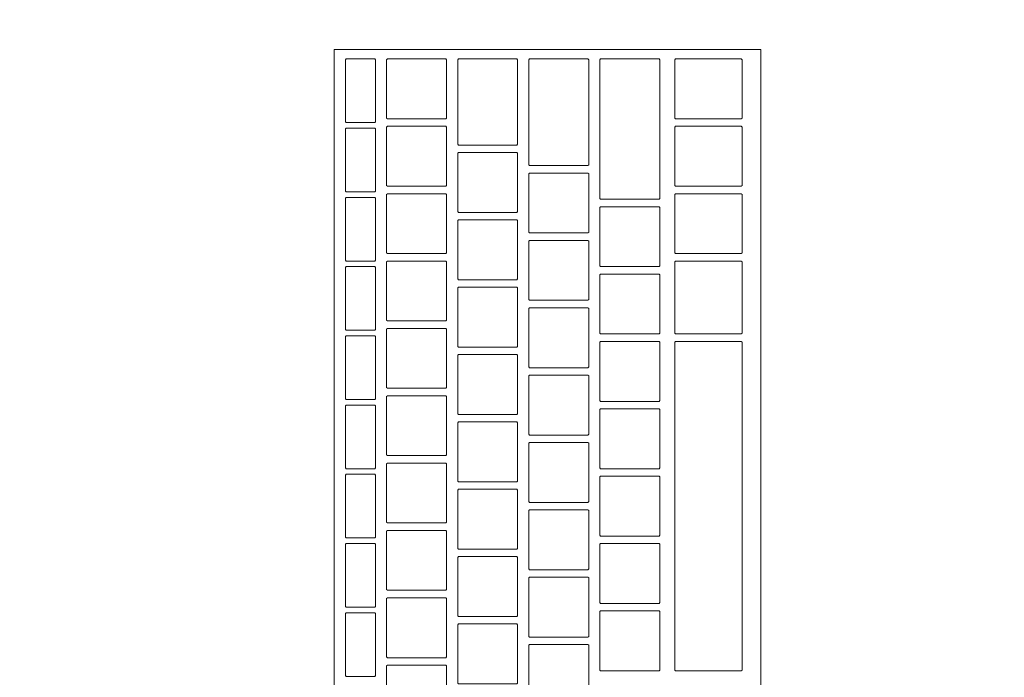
# Model space of a CAD drawing. Header units: metres. Extents: x -4 to 100, y -11 to 17.
# Tile 213 of 256: x 18.916 to 19.179, y 1.705 to 1.881. Entities that reach past the tile are written whole.
import ezdxf

# ---------------------------------------------------------------- set-up
doc = ezdxf.new("R2010")
doc.units = ezdxf.units.M
doc.header["$MEASUREMENT"] = 0
doc.linetypes.add('Wipeout_Contour', pattern=[1, 0, -1])
doc.layers.add('152 - Bemaßung_ Beschriftung.Ausbau', color=7, linetype='Continuous')
doc.layers.add('701 - Einrichtung.Möbel', color=7, linetype='Continuous')
doc.styles.add('ERSTELLTER_STIL_2', font='txt')
doc.dimstyles.new('ERSTELLTER_STIL__5', dxfattribs={"dimtxt": 0.1, "dimasz": 0.0532, "dimexe": 0.18, "dimexo": 0.0625, "dimgap": 0, "dimtad": 1, "dimtih": 1, "dimtoh": 1, "dimzin": 0, "dimdsep": 46, "dimtxsty": 'ERSTELLTER_STIL_2', "dimblk": 'ARROWHEAD_2', "dimblk1": 'ARROWHEAD_2', "dimblk2": 'ARROWHEAD_2', "dimcen": 0.09, "dimse1": 1, "dimse2": 1, "dimclrd": 7, "dimclre": 7, "dimclrt": 7, "dimazin": 0, "dimtfac": 1, "dimtdec": 4, "dimtmove": 0, "dimatfit": 3, "dimfxl": 1, "dimtolj": 1, "dimtzin": 0, "dimarcsym": 0})

# ---------------------------------------------------------------- blocks, each defined once
blk = doc.blocks.new('*D488')
at = {"layer": '152 - Bemaßung_ Beschriftung.Ausbau', "color": 7, "linetype": 'Continuous', "lineweight": 5}
for p, q in [((18.60999, -4.6125), (18.60999, -4.5075)), ((18.4702, -4.525), (18.42978, -4.595)), ((18.6302, -4.525), (18.58978, -4.595)), ((18.44999, -4.56), (18.60999, -4.56)), ((18.60999, -4.56), (22.03997, -4.56))]:
    blk.add_line(p, q, dxfattribs=at)
blk = doc.blocks.new('ARROWHEAD_2')
at = {"color": 0, "linetype": 'Continuous', "lineweight": 0}
for p, q in [((-0.3781, -0.655), (0.3781, 0.655)), ((0, 0), (-1, 0))]:
    blk.add_line(p, q, dxfattribs=at)
blk = doc.blocks.new('*D489')
at = {"layer": '152 - Bemaßung_ Beschriftung.Ausbau', "color": 7, "linetype": 'Continuous', "lineweight": 5}
for p, q in [((22.03997, -4.6125), (22.03997, -4.5075)), ((18.6302, -4.525), (18.58978, -4.595)), ((22.06018, -4.525), (22.01977, -4.595)), ((18.60999, -4.56), (22.03997, -4.56)), ((22.03997, -4.56), (22.19997, -4.56))]:
    blk.add_line(p, q, dxfattribs=at)
at = {"layer": '152 - Bemaßung_ Beschriftung.Ausbau', "color": 7, "lineweight": 5, "char_height": 0.1, "attachment_point": 7, "style": 'ERSTELLTER_STIL_2'}
for s, insert in [('\\A1;{\\pql;\\fArial|b0|i0|c0|p38;3,43}', (20.11607, -4.54)), ('\\A1;{\\pql;\\fArial|b0|i0|c0|p38;16}', (21.86797, -4.54))]:
    blk.add_mtext(s, dxfattribs=dict(at, insert=insert))

msp = doc.modelspace()

# ---------------------------------------------------------------- wipeouts: each hides what was drawn before it
at = {"color": 254, "linetype": 'Wipeout_Contour', "lineweight": 0, "ltscale": 118.742918}
msp.add_wipeout([(18.60999, 3.00998), (18.60999, 1.00998), (19.40999, 1.00998), (19.40999, 2.20998), (20.80999, 2.20998), (20.80999, 3.00998)], dxfattribs=at).dxf.layer = '701 - Einrichtung.Möbel'

# ---------------------------------------------------------------- next in the draw order: wipeouts: each hides what was drawn before it
at = {"color": 254, "linetype": 'Wipeout_Contour', "lineweight": 0, "ltscale": 76.571601}
msp.add_wipeout([(19.1139, 1.87312), (18.9999, 1.87312), (18.9999, 1.61112), (19.1139, 1.61112)], dxfattribs=at).dxf.layer = '701 - Einrichtung.Möbel'

# ---------------------------------------------------------------- next in the draw order: linework, layer by layer
at = {"layer": '701 - Einrichtung.Möbel', "color": 7, "linetype": 'Continuous', "lineweight": 5, "flags": 128}
msp.add_lwpolyline([(19.1139, 1.87312), (19.1139, 1.61112), (18.9999, 1.61112), (18.9999, 1.87312)], close=True, dxfattribs=at)

# ---------------------------------------------------------------- next in the draw order: wipeouts: each hides what was drawn before it
at = {"color": 254, "linetype": 'Wipeout_Contour', "lineweight": 0, "ltscale": 171.439652}
msp.add_wipeout([(19.0109, 1.86212), (19.0109, 1.87042), (19.0107, 1.87062), (19.0031, 1.87062), (19.0029, 1.87042), (19.0029, 1.85382), (19.0031, 1.85362), (19.0107, 1.85362), (19.0109, 1.85382)], dxfattribs=at).dxf.layer = '701 - Einrichtung.Möbel'
at = {"color": 254, "linetype": 'Wipeout_Contour', "lineweight": 0, "ltscale": 171.578216}
msp.add_wipeout([(19.0299, 1.86262), (19.0299, 1.87042), (19.0297, 1.87062), (19.0141, 1.87062), (19.0139, 1.87042), (19.0139, 1.85482), (19.0141, 1.85462), (19.0297, 1.85462), (19.0299, 1.85482)], dxfattribs=at).dxf.layer = '701 - Einrichtung.Möbel'
at = {"color": 254, "linetype": 'Wipeout_Contour', "lineweight": 0, "ltscale": 171.746095}
msp.add_wipeout([(19.0489, 1.85912), (19.0489, 1.87042), (19.0487, 1.87062), (19.0331, 1.87062), (19.0329, 1.87042), (19.0329, 1.84782), (19.0331, 1.84762), (19.0487, 1.84762), (19.0489, 1.84782)], dxfattribs=at).dxf.layer = '701 - Einrichtung.Möbel'
at = {"color": 254, "linetype": 'Wipeout_Contour', "lineweight": 0, "ltscale": 171.914338}
msp.add_wipeout([(19.0679, 1.85637), (19.0679, 1.87042), (19.0677, 1.87062), (19.0521, 1.87062), (19.0519, 1.87042), (19.0519, 1.84232), (19.0521, 1.84212), (19.0677, 1.84212), (19.0679, 1.84232)], dxfattribs=at).dxf.layer = '701 - Einrichtung.Möbel'
at = {"color": 254, "linetype": 'Wipeout_Contour', "lineweight": 0, "ltscale": 172.081291}
msp.add_wipeout([(19.0869, 1.85187), (19.0869, 1.87042), (19.0867, 1.87062), (19.0711, 1.87062), (19.0709, 1.87042), (19.0709, 1.83332), (19.0711, 1.83312), (19.0867, 1.83312), (19.0869, 1.83332)], dxfattribs=at).dxf.layer = '701 - Einrichtung.Möbel'
at = {"color": 254, "linetype": 'Wipeout_Contour', "lineweight": 0, "ltscale": 172.277644}
msp.add_wipeout([(19.1089, 1.86262), (19.1089, 1.87042), (19.1087, 1.87062), (19.0911, 1.87062), (19.0909, 1.87042), (19.0909, 1.85482), (19.0911, 1.85462), (19.1087, 1.85462), (19.1089, 1.85482)], dxfattribs=at).dxf.layer = '701 - Einrichtung.Möbel'
at = {"color": 254, "linetype": 'Wipeout_Contour', "lineweight": 0, "ltscale": 171.423456}
msp.add_wipeout([(19.0109, 1.84362), (19.0109, 1.85192), (19.0107, 1.85212), (19.0031, 1.85212), (19.0029, 1.85192), (19.0029, 1.83532), (19.0031, 1.83512), (19.0107, 1.83512), (19.0109, 1.83532)], dxfattribs=at).dxf.layer = '701 - Einrichtung.Möbel'
at = {"color": 254, "linetype": 'Wipeout_Contour', "lineweight": 0, "ltscale": 171.562465}
msp.add_wipeout([(19.0299, 1.84462), (19.0299, 1.85242), (19.0297, 1.85262), (19.0141, 1.85262), (19.0139, 1.85242), (19.0139, 1.83682), (19.0141, 1.83662), (19.0297, 1.83662), (19.0299, 1.83682)], dxfattribs=at).dxf.layer = '701 - Einrichtung.Möbel'
at = {"color": 254, "linetype": 'Wipeout_Contour', "lineweight": 0, "ltscale": 172.261957}
msp.add_wipeout([(19.1089, 1.84462), (19.1089, 1.85242), (19.1087, 1.85262), (19.0911, 1.85262), (19.0909, 1.85242), (19.0909, 1.83682), (19.0911, 1.83662), (19.1087, 1.83662), (19.1089, 1.83682)], dxfattribs=at).dxf.layer = '701 - Einrichtung.Möbel'
at = {"color": 254, "linetype": 'Wipeout_Contour', "lineweight": 0, "ltscale": 171.726533}
msp.add_wipeout([(19.0489, 1.83762), (19.0489, 1.84542), (19.0487, 1.84562), (19.0331, 1.84562), (19.0329, 1.84542), (19.0329, 1.82982), (19.0331, 1.82962), (19.0487, 1.82962), (19.0489, 1.82982)], dxfattribs=at).dxf.layer = '701 - Einrichtung.Möbel'
at = {"color": 254, "linetype": 'Wipeout_Contour', "lineweight": 0, "ltscale": 171.891931}
msp.add_wipeout([(19.0679, 1.83212), (19.0679, 1.83992), (19.0677, 1.84012), (19.0521, 1.84012), (19.0519, 1.83992), (19.0519, 1.82432), (19.0521, 1.82412), (19.0677, 1.82412), (19.0679, 1.82432)], dxfattribs=at).dxf.layer = '701 - Einrichtung.Möbel'
at = {"color": 254, "linetype": 'Wipeout_Contour', "lineweight": 0, "ltscale": 171.546865}
msp.add_wipeout([(19.0299, 1.82662), (19.0299, 1.83442), (19.0297, 1.83462), (19.0141, 1.83462), (19.0139, 1.83442), (19.0139, 1.81882), (19.0141, 1.81862), (19.0297, 1.81862), (19.0299, 1.81882)], dxfattribs=at).dxf.layer = '701 - Einrichtung.Möbel'
at = {"color": 254, "linetype": 'Wipeout_Contour', "lineweight": 0, "ltscale": 172.246421}
msp.add_wipeout([(19.1089, 1.82662), (19.1089, 1.83442), (19.1087, 1.83462), (19.0911, 1.83462), (19.0909, 1.83442), (19.0909, 1.81882), (19.0911, 1.81862), (19.1087, 1.81862), (19.1089, 1.81882)], dxfattribs=at).dxf.layer = '701 - Einrichtung.Möbel'
at = {"color": 254, "linetype": 'Wipeout_Contour', "lineweight": 0, "ltscale": 171.407421}
msp.add_wipeout([(19.0109, 1.82512), (19.0109, 1.83342), (19.0107, 1.83362), (19.0031, 1.83362), (19.0029, 1.83342), (19.0029, 1.81682), (19.0031, 1.81662), (19.0107, 1.81662), (19.0109, 1.81682)], dxfattribs=at).dxf.layer = '701 - Einrichtung.Möbel'
at = {"color": 254, "linetype": 'Wipeout_Contour', "lineweight": 0, "ltscale": 172.054349}
msp.add_wipeout([(19.0869, 1.82312), (19.0869, 1.83092), (19.0867, 1.83112), (19.0711, 1.83112), (19.0709, 1.83092), (19.0709, 1.81532), (19.0711, 1.81512), (19.0867, 1.81512), (19.0869, 1.81532)], dxfattribs=at).dxf.layer = '701 - Einrichtung.Möbel'
at = {"color": 254, "linetype": 'Wipeout_Contour', "lineweight": 0, "ltscale": 171.711007}
msp.add_wipeout([(19.0489, 1.81962), (19.0489, 1.82742), (19.0487, 1.82762), (19.0331, 1.82762), (19.0329, 1.82742), (19.0329, 1.81182), (19.0331, 1.81162), (19.0487, 1.81162), (19.0489, 1.81182)], dxfattribs=at).dxf.layer = '701 - Einrichtung.Möbel'
at = {"color": 254, "linetype": 'Wipeout_Contour', "lineweight": 0, "ltscale": 171.876468}
msp.add_wipeout([(19.0679, 1.81412), (19.0679, 1.82192), (19.0677, 1.82212), (19.0521, 1.82212), (19.0519, 1.82192), (19.0519, 1.80632), (19.0521, 1.80612), (19.0677, 1.80612), (19.0679, 1.80632)], dxfattribs=at).dxf.layer = '701 - Einrichtung.Möbel'
at = {"color": 254, "linetype": 'Wipeout_Contour', "lineweight": 0, "ltscale": 171.531417}
msp.add_wipeout([(19.0299, 1.80862), (19.0299, 1.81642), (19.0297, 1.81662), (19.0141, 1.81662), (19.0139, 1.81642), (19.0139, 1.80082), (19.0141, 1.80062), (19.0297, 1.80062), (19.0299, 1.80082)], dxfattribs=at).dxf.layer = '701 - Einrichtung.Möbel'
at = {"color": 254, "linetype": 'Wipeout_Contour', "lineweight": 0, "ltscale": 172.229991}
msp.add_wipeout([(19.1089, 1.80687), (19.1089, 1.81642), (19.1087, 1.81662), (19.0911, 1.81662), (19.0909, 1.81642), (19.0909, 1.79732), (19.0911, 1.79712), (19.1087, 1.79712), (19.1089, 1.79732)], dxfattribs=at).dxf.layer = '701 - Einrichtung.Möbel'
at = {"color": 254, "linetype": 'Wipeout_Contour', "lineweight": 0, "ltscale": 171.391546}
msp.add_wipeout([(19.0109, 1.80662), (19.0109, 1.81492), (19.0107, 1.81512), (19.0031, 1.81512), (19.0029, 1.81492), (19.0029, 1.79832), (19.0031, 1.79812), (19.0107, 1.79812), (19.0109, 1.79832)], dxfattribs=at).dxf.layer = '701 - Einrichtung.Möbel'
at = {"color": 254, "linetype": 'Wipeout_Contour', "lineweight": 0, "ltscale": 172.038976}
msp.add_wipeout([(19.0869, 1.80512), (19.0869, 1.81292), (19.0867, 1.81312), (19.0711, 1.81312), (19.0709, 1.81292), (19.0709, 1.79732), (19.0711, 1.79712), (19.0867, 1.79712), (19.0869, 1.79732)], dxfattribs=at).dxf.layer = '701 - Einrichtung.Möbel'
at = {"color": 254, "linetype": 'Wipeout_Contour', "lineweight": 0, "ltscale": 171.695633}
msp.add_wipeout([(19.0489, 1.80162), (19.0489, 1.80942), (19.0487, 1.80962), (19.0331, 1.80962), (19.0329, 1.80942), (19.0329, 1.79382), (19.0331, 1.79362), (19.0487, 1.79362), (19.0489, 1.79382)], dxfattribs=at).dxf.layer = '701 - Einrichtung.Möbel'
at = {"color": 254, "linetype": 'Wipeout_Contour', "lineweight": 0, "ltscale": 171.861155}
msp.add_wipeout([(19.0679, 1.79612), (19.0679, 1.80392), (19.0677, 1.80412), (19.0521, 1.80412), (19.0519, 1.80392), (19.0519, 1.78832), (19.0521, 1.78812), (19.0677, 1.78812), (19.0679, 1.78832)], dxfattribs=at).dxf.layer = '701 - Einrichtung.Möbel'
at = {"color": 254, "linetype": 'Wipeout_Contour', "lineweight": 0, "ltscale": 171.51612}
msp.add_wipeout([(19.0299, 1.79062), (19.0299, 1.79842), (19.0297, 1.79862), (19.0141, 1.79862), (19.0139, 1.79842), (19.0139, 1.78282), (19.0141, 1.78262), (19.0297, 1.78262), (19.0299, 1.78282)], dxfattribs=at).dxf.layer = '701 - Einrichtung.Möbel'
at = {"color": 254, "linetype": 'Wipeout_Contour', "lineweight": 0, "ltscale": 171.375831}
msp.add_wipeout([(19.0109, 1.78812), (19.0109, 1.79642), (19.0107, 1.79662), (19.0031, 1.79662), (19.0029, 1.79642), (19.0029, 1.77982), (19.0031, 1.77962), (19.0107, 1.77962), (19.0109, 1.77982)], dxfattribs=at).dxf.layer = '701 - Einrichtung.Möbel'
at = {"color": 254, "linetype": 'Wipeout_Contour', "lineweight": 0, "ltscale": 172.023754}
msp.add_wipeout([(19.0869, 1.78712), (19.0869, 1.79492), (19.0867, 1.79512), (19.0711, 1.79512), (19.0709, 1.79492), (19.0709, 1.77932), (19.0711, 1.77912), (19.0867, 1.77912), (19.0869, 1.77932)], dxfattribs=at).dxf.layer = '701 - Einrichtung.Möbel'
at = {"color": 254, "linetype": 'Wipeout_Contour', "lineweight": 0, "ltscale": 172.188662}
msp.add_wipeout([(19.1089, 1.75112), (19.1089, 1.79492), (19.1087, 1.79512), (19.0911, 1.79512), (19.0909, 1.79492), (19.0909, 1.70732), (19.0911, 1.70712), (19.1087, 1.70712), (19.1089, 1.70732)], dxfattribs=at).dxf.layer = '701 - Einrichtung.Möbel'
at = {"color": 254, "linetype": 'Wipeout_Contour', "lineweight": 0, "ltscale": 171.680411}
msp.add_wipeout([(19.0489, 1.78362), (19.0489, 1.79142), (19.0487, 1.79162), (19.0331, 1.79162), (19.0329, 1.79142), (19.0329, 1.77582), (19.0331, 1.77562), (19.0487, 1.77562), (19.0489, 1.77582)], dxfattribs=at).dxf.layer = '701 - Einrichtung.Möbel'
at = {"color": 254, "linetype": 'Wipeout_Contour', "lineweight": 0, "ltscale": 171.845994}
msp.add_wipeout([(19.0679, 1.77812), (19.0679, 1.78592), (19.0677, 1.78612), (19.0521, 1.78612), (19.0519, 1.78592), (19.0519, 1.77032), (19.0521, 1.77012), (19.0677, 1.77012), (19.0679, 1.77032)], dxfattribs=at).dxf.layer = '701 - Einrichtung.Möbel'
at = {"color": 254, "linetype": 'Wipeout_Contour', "lineweight": 0, "ltscale": 171.500976}
msp.add_wipeout([(19.0299, 1.77262), (19.0299, 1.78042), (19.0297, 1.78062), (19.0141, 1.78062), (19.0139, 1.78042), (19.0139, 1.76482), (19.0141, 1.76462), (19.0297, 1.76462), (19.0299, 1.76482)], dxfattribs=at).dxf.layer = '701 - Einrichtung.Möbel'
at = {"color": 254, "linetype": 'Wipeout_Contour', "lineweight": 0, "ltscale": 171.360277}
msp.add_wipeout([(19.0109, 1.76962), (19.0109, 1.77792), (19.0107, 1.77812), (19.0031, 1.77812), (19.0029, 1.77792), (19.0029, 1.76132), (19.0031, 1.76112), (19.0107, 1.76112), (19.0109, 1.76132)], dxfattribs=at).dxf.layer = '701 - Einrichtung.Möbel'
at = {"color": 254, "linetype": 'Wipeout_Contour', "lineweight": 0, "ltscale": 172.008684}
msp.add_wipeout([(19.0869, 1.76912), (19.0869, 1.77692), (19.0867, 1.77712), (19.0711, 1.77712), (19.0709, 1.77692), (19.0709, 1.76132), (19.0711, 1.76112), (19.0867, 1.76112), (19.0869, 1.76132)], dxfattribs=at).dxf.layer = '701 - Einrichtung.Möbel'
at = {"color": 254, "linetype": 'Wipeout_Contour', "lineweight": 0, "ltscale": 171.66534}
msp.add_wipeout([(19.0489, 1.76562), (19.0489, 1.77342), (19.0487, 1.77362), (19.0331, 1.77362), (19.0329, 1.77342), (19.0329, 1.75782), (19.0331, 1.75762), (19.0487, 1.75762), (19.0489, 1.75782)], dxfattribs=at).dxf.layer = '701 - Einrichtung.Möbel'
at = {"color": 254, "linetype": 'Wipeout_Contour', "lineweight": 0, "ltscale": 171.830985}
msp.add_wipeout([(19.0679, 1.76012), (19.0679, 1.76792), (19.0677, 1.76812), (19.0521, 1.76812), (19.0519, 1.76792), (19.0519, 1.75232), (19.0521, 1.75212), (19.0677, 1.75212), (19.0679, 1.75232)], dxfattribs=at).dxf.layer = '701 - Einrichtung.Möbel'
at = {"color": 254, "linetype": 'Wipeout_Contour', "lineweight": 0, "ltscale": 171.485983}
msp.add_wipeout([(19.0299, 1.75462), (19.0299, 1.76242), (19.0297, 1.76262), (19.0141, 1.76262), (19.0139, 1.76242), (19.0139, 1.74682), (19.0141, 1.74662), (19.0297, 1.74662), (19.0299, 1.74682)], dxfattribs=at).dxf.layer = '701 - Einrichtung.Möbel'
at = {"color": 254, "linetype": 'Wipeout_Contour', "lineweight": 0, "ltscale": 171.344883}
msp.add_wipeout([(19.0109, 1.75112), (19.0109, 1.75942), (19.0107, 1.75962), (19.0031, 1.75962), (19.0029, 1.75942), (19.0029, 1.74282), (19.0031, 1.74262), (19.0107, 1.74262), (19.0109, 1.74282)], dxfattribs=at).dxf.layer = '701 - Einrichtung.Möbel'
at = {"color": 254, "linetype": 'Wipeout_Contour', "lineweight": 0, "ltscale": 171.993765}
msp.add_wipeout([(19.0869, 1.75112), (19.0869, 1.75892), (19.0867, 1.75912), (19.0711, 1.75912), (19.0709, 1.75892), (19.0709, 1.74332), (19.0711, 1.74312), (19.0867, 1.74312), (19.0869, 1.74332)], dxfattribs=at).dxf.layer = '701 - Einrichtung.Möbel'
at = {"color": 254, "linetype": 'Wipeout_Contour', "lineweight": 0, "ltscale": 171.650421}
msp.add_wipeout([(19.0489, 1.74762), (19.0489, 1.75542), (19.0487, 1.75562), (19.0331, 1.75562), (19.0329, 1.75542), (19.0329, 1.73982), (19.0331, 1.73962), (19.0487, 1.73962), (19.0489, 1.73982)], dxfattribs=at).dxf.layer = '701 - Einrichtung.Möbel'
at = {"color": 254, "linetype": 'Wipeout_Contour', "lineweight": 0, "ltscale": 171.816127}
msp.add_wipeout([(19.0679, 1.74212), (19.0679, 1.74992), (19.0677, 1.75012), (19.0521, 1.75012), (19.0519, 1.74992), (19.0519, 1.73432), (19.0521, 1.73412), (19.0677, 1.73412), (19.0679, 1.73432)], dxfattribs=at).dxf.layer = '701 - Einrichtung.Möbel'
at = {"color": 254, "linetype": 'Wipeout_Contour', "lineweight": 0, "ltscale": 171.471141}
msp.add_wipeout([(19.0299, 1.73662), (19.0299, 1.74442), (19.0297, 1.74462), (19.0141, 1.74462), (19.0139, 1.74442), (19.0139, 1.72882), (19.0141, 1.72862), (19.0297, 1.72862), (19.0299, 1.72882)], dxfattribs=at).dxf.layer = '701 - Einrichtung.Möbel'
at = {"color": 254, "linetype": 'Wipeout_Contour', "lineweight": 0, "ltscale": 171.329649}
msp.add_wipeout([(19.0109, 1.73262), (19.0109, 1.74092), (19.0107, 1.74112), (19.0031, 1.74112), (19.0029, 1.74092), (19.0029, 1.72432), (19.0031, 1.72412), (19.0107, 1.72412), (19.0109, 1.72432)], dxfattribs=at).dxf.layer = '701 - Einrichtung.Möbel'
at = {"color": 254, "linetype": 'Wipeout_Contour', "lineweight": 0, "ltscale": 171.978997}
msp.add_wipeout([(19.0869, 1.73312), (19.0869, 1.74092), (19.0867, 1.74112), (19.0711, 1.74112), (19.0709, 1.74092), (19.0709, 1.72532), (19.0711, 1.72512), (19.0867, 1.72512), (19.0869, 1.72532)], dxfattribs=at).dxf.layer = '701 - Einrichtung.Möbel'
at = {"color": 254, "linetype": 'Wipeout_Contour', "lineweight": 0, "ltscale": 171.635653}
msp.add_wipeout([(19.0489, 1.72962), (19.0489, 1.73742), (19.0487, 1.73762), (19.0331, 1.73762), (19.0329, 1.73742), (19.0329, 1.72182), (19.0331, 1.72162), (19.0487, 1.72162), (19.0489, 1.72182)], dxfattribs=at).dxf.layer = '701 - Einrichtung.Möbel'
at = {"color": 254, "linetype": 'Wipeout_Contour', "lineweight": 0, "ltscale": 171.80142}
msp.add_wipeout([(19.0679, 1.72412), (19.0679, 1.73192), (19.0677, 1.73212), (19.0521, 1.73212), (19.0519, 1.73192), (19.0519, 1.71632), (19.0521, 1.71612), (19.0677, 1.71612), (19.0679, 1.71632)], dxfattribs=at).dxf.layer = '701 - Einrichtung.Möbel'
at = {"color": 254, "linetype": 'Wipeout_Contour', "lineweight": 0, "ltscale": 171.456452}
msp.add_wipeout([(19.0299, 1.71862), (19.0299, 1.72642), (19.0297, 1.72662), (19.0141, 1.72662), (19.0139, 1.72642), (19.0139, 1.71082), (19.0141, 1.71062), (19.0297, 1.71062), (19.0299, 1.71082)], dxfattribs=at).dxf.layer = '701 - Einrichtung.Möbel'
at = {"color": 254, "linetype": 'Wipeout_Contour', "lineweight": 0, "ltscale": 171.314576}
msp.add_wipeout([(19.0109, 1.71412), (19.0109, 1.72242), (19.0107, 1.72262), (19.0031, 1.72262), (19.0029, 1.72242), (19.0029, 1.70582), (19.0031, 1.70562), (19.0107, 1.70562), (19.0109, 1.70582)], dxfattribs=at).dxf.layer = '701 - Einrichtung.Möbel'
at = {"color": 254, "linetype": 'Wipeout_Contour', "lineweight": 0, "ltscale": 171.964381}
msp.add_wipeout([(19.0869, 1.71512), (19.0869, 1.72292), (19.0867, 1.72312), (19.0711, 1.72312), (19.0709, 1.72292), (19.0709, 1.70732), (19.0711, 1.70712), (19.0867, 1.70712), (19.0869, 1.70732)], dxfattribs=at).dxf.layer = '701 - Einrichtung.Möbel'
at = {"color": 254, "linetype": 'Wipeout_Contour', "lineweight": 0, "ltscale": 171.621037}
msp.add_wipeout([(19.0489, 1.71162), (19.0489, 1.71942), (19.0487, 1.71962), (19.0331, 1.71962), (19.0329, 1.71942), (19.0329, 1.70382), (19.0331, 1.70362), (19.0487, 1.70362), (19.0489, 1.70382)], dxfattribs=at).dxf.layer = '701 - Einrichtung.Möbel'
at = {"color": 254, "linetype": 'Wipeout_Contour', "lineweight": 0, "ltscale": 171.786865}
msp.add_wipeout([(19.0679, 1.70612), (19.0679, 1.71392), (19.0677, 1.71412), (19.0521, 1.71412), (19.0519, 1.71392), (19.0519, 1.69832), (19.0521, 1.69812), (19.0677, 1.69812), (19.0679, 1.69832)], dxfattribs=at).dxf.layer = '701 - Einrichtung.Möbel'
at = {"color": 254, "linetype": 'Wipeout_Contour', "lineweight": 0, "ltscale": 171.441914}
msp.add_wipeout([(19.0299, 1.70062), (19.0299, 1.70842), (19.0297, 1.70862), (19.0141, 1.70862), (19.0139, 1.70842), (19.0139, 1.69282), (19.0141, 1.69262), (19.0297, 1.69262), (19.0299, 1.69282)], dxfattribs=at).dxf.layer = '701 - Einrichtung.Möbel'

# ---------------------------------------------------------------- next in the draw order: linework, layer by layer
at = {"layer": '701 - Einrichtung.Möbel', "color": 7, "linetype": 'Continuous', "lineweight": 5, "flags": 128}
for points in [[(19.0109, 1.86212), (19.0109, 1.85382), (19.0107, 1.85362), (19.0031, 1.85362), (19.0029, 1.85382), (19.0029, 1.87042), (19.0031, 1.87062), (19.0107, 1.87062), (19.0109, 1.87042)], [(19.0299, 1.86262), (19.0299, 1.85482), (19.0297, 1.85462), (19.0141, 1.85462), (19.0139, 1.85482), (19.0139, 1.87042), (19.0141, 1.87062), (19.0297, 1.87062), (19.0299, 1.87042)], [(19.0489, 1.85912), (19.0489, 1.84782), (19.0487, 1.84762), (19.0331, 1.84762), (19.0329, 1.84782), (19.0329, 1.87042), (19.0331, 1.87062), (19.0487, 1.87062), (19.0489, 1.87042)], [(19.0679, 1.85637), (19.0679, 1.84232), (19.0677, 1.84212), (19.0521, 1.84212), (19.0519, 1.84232), (19.0519, 1.87042), (19.0521, 1.87062), (19.0677, 1.87062), (19.0679, 1.87042)], [(19.0869, 1.85187), (19.0869, 1.83332), (19.0867, 1.83312), (19.0711, 1.83312), (19.0709, 1.83332), (19.0709, 1.87042), (19.0711, 1.87062), (19.0867, 1.87062), (19.0869, 1.87042)], [(19.1089, 1.86262), (19.1089, 1.85482), (19.1087, 1.85462), (19.0911, 1.85462), (19.0909, 1.85482), (19.0909, 1.87042), (19.0911, 1.87062), (19.1087, 1.87062), (19.1089, 1.87042)], [(19.0109, 1.84362), (19.0109, 1.83532), (19.0107, 1.83512), (19.0031, 1.83512), (19.0029, 1.83532), (19.0029, 1.85192), (19.0031, 1.85212), (19.0107, 1.85212), (19.0109, 1.85192)], [(19.0299, 1.84462), (19.0299, 1.83682), (19.0297, 1.83662), (19.0141, 1.83662), (19.0139, 1.83682), (19.0139, 1.85242), (19.0141, 1.85262), (19.0297, 1.85262), (19.0299, 1.85242)], [(19.1089, 1.84462), (19.1089, 1.83682), (19.1087, 1.83662), (19.0911, 1.83662), (19.0909, 1.83682), (19.0909, 1.85242), (19.0911, 1.85262), (19.1087, 1.85262), (19.1089, 1.85242)], [(19.0489, 1.83762), (19.0489, 1.82982), (19.0487, 1.82962), (19.0331, 1.82962), (19.0329, 1.82982), (19.0329, 1.84542), (19.0331, 1.84562), (19.0487, 1.84562), (19.0489, 1.84542)], [(19.0679, 1.83212), (19.0679, 1.82432), (19.0677, 1.82412), (19.0521, 1.82412), (19.0519, 1.82432), (19.0519, 1.83992), (19.0521, 1.84012), (19.0677, 1.84012), (19.0679, 1.83992)], [(19.0299, 1.82662), (19.0299, 1.81882), (19.0297, 1.81862), (19.0141, 1.81862), (19.0139, 1.81882), (19.0139, 1.83442), (19.0141, 1.83462), (19.0297, 1.83462), (19.0299, 1.83442)], [(19.1089, 1.82662), (19.1089, 1.81882), (19.1087, 1.81862), (19.0911, 1.81862), (19.0909, 1.81882), (19.0909, 1.83442), (19.0911, 1.83462), (19.1087, 1.83462), (19.1089, 1.83442)], [(19.0109, 1.82512), (19.0109, 1.81682), (19.0107, 1.81662), (19.0031, 1.81662), (19.0029, 1.81682), (19.0029, 1.83342), (19.0031, 1.83362), (19.0107, 1.83362), (19.0109, 1.83342)], [(19.0869, 1.82312), (19.0869, 1.81532), (19.0867, 1.81512), (19.0711, 1.81512), (19.0709, 1.81532), (19.0709, 1.83092), (19.0711, 1.83112), (19.0867, 1.83112), (19.0869, 1.83092)], [(19.0489, 1.81962), (19.0489, 1.81182), (19.0487, 1.81162), (19.0331, 1.81162), (19.0329, 1.81182), (19.0329, 1.82742), (19.0331, 1.82762), (19.0487, 1.82762), (19.0489, 1.82742)], [(19.0679, 1.81412), (19.0679, 1.80632), (19.0677, 1.80612), (19.0521, 1.80612), (19.0519, 1.80632), (19.0519, 1.82192), (19.0521, 1.82212), (19.0677, 1.82212), (19.0679, 1.82192)], [(19.0299, 1.80862), (19.0299, 1.80082), (19.0297, 1.80062), (19.0141, 1.80062), (19.0139, 1.80082), (19.0139, 1.81642), (19.0141, 1.81662), (19.0297, 1.81662), (19.0299, 1.81642)], [(19.1089, 1.80687), (19.1089, 1.79732), (19.1087, 1.79712), (19.0911, 1.79712), (19.0909, 1.79732), (19.0909, 1.81642), (19.0911, 1.81662), (19.1087, 1.81662), (19.1089, 1.81642)], [(19.0109, 1.80662), (19.0109, 1.79832), (19.0107, 1.79812), (19.0031, 1.79812), (19.0029, 1.79832), (19.0029, 1.81492), (19.0031, 1.81512), (19.0107, 1.81512), (19.0109, 1.81492)], [(19.0869, 1.80512), (19.0869, 1.79732), (19.0867, 1.79712), (19.0711, 1.79712), (19.0709, 1.79732), (19.0709, 1.81292), (19.0711, 1.81312), (19.0867, 1.81312), (19.0869, 1.81292)], [(19.0489, 1.80162), (19.0489, 1.79382), (19.0487, 1.79362), (19.0331, 1.79362), (19.0329, 1.79382), (19.0329, 1.80942), (19.0331, 1.80962), (19.0487, 1.80962), (19.0489, 1.80942)], [(19.0679, 1.79612), (19.0679, 1.78832), (19.0677, 1.78812), (19.0521, 1.78812), (19.0519, 1.78832), (19.0519, 1.80392), (19.0521, 1.80412), (19.0677, 1.80412), (19.0679, 1.80392)], [(19.0299, 1.79062), (19.0299, 1.78282), (19.0297, 1.78262), (19.0141, 1.78262), (19.0139, 1.78282), (19.0139, 1.79842), (19.0141, 1.79862), (19.0297, 1.79862), (19.0299, 1.79842)], [(19.0109, 1.78812), (19.0109, 1.77982), (19.0107, 1.77962), (19.0031, 1.77962), (19.0029, 1.77982), (19.0029, 1.79642), (19.0031, 1.79662), (19.0107, 1.79662), (19.0109, 1.79642)], [(19.0869, 1.78712), (19.0869, 1.77932), (19.0867, 1.77912), (19.0711, 1.77912), (19.0709, 1.77932), (19.0709, 1.79492), (19.0711, 1.79512), (19.0867, 1.79512), (19.0869, 1.79492)], [(19.1089, 1.75112), (19.1089, 1.70732), (19.1087, 1.70712), (19.0911, 1.70712), (19.0909, 1.70732), (19.0909, 1.79492), (19.0911, 1.79512), (19.1087, 1.79512), (19.1089, 1.79492)], [(19.0489, 1.78362), (19.0489, 1.77582), (19.0487, 1.77562), (19.0331, 1.77562), (19.0329, 1.77582), (19.0329, 1.79142), (19.0331, 1.79162), (19.0487, 1.79162), (19.0489, 1.79142)], [(19.0679, 1.77812), (19.0679, 1.77032), (19.0677, 1.77012), (19.0521, 1.77012), (19.0519, 1.77032), (19.0519, 1.78592), (19.0521, 1.78612), (19.0677, 1.78612), (19.0679, 1.78592)], [(19.0299, 1.77262), (19.0299, 1.76482), (19.0297, 1.76462), (19.0141, 1.76462), (19.0139, 1.76482), (19.0139, 1.78042), (19.0141, 1.78062), (19.0297, 1.78062), (19.0299, 1.78042)], [(19.0109, 1.76962), (19.0109, 1.76132), (19.0107, 1.76112), (19.0031, 1.76112), (19.0029, 1.76132), (19.0029, 1.77792), (19.0031, 1.77812), (19.0107, 1.77812), (19.0109, 1.77792)], [(19.0869, 1.76912), (19.0869, 1.76132), (19.0867, 1.76112), (19.0711, 1.76112), (19.0709, 1.76132), (19.0709, 1.77692), (19.0711, 1.77712), (19.0867, 1.77712), (19.0869, 1.77692)], [(19.0489, 1.76562), (19.0489, 1.75782), (19.0487, 1.75762), (19.0331, 1.75762), (19.0329, 1.75782), (19.0329, 1.77342), (19.0331, 1.77362), (19.0487, 1.77362), (19.0489, 1.77342)], [(19.0679, 1.76012), (19.0679, 1.75232), (19.0677, 1.75212), (19.0521, 1.75212), (19.0519, 1.75232), (19.0519, 1.76792), (19.0521, 1.76812), (19.0677, 1.76812), (19.0679, 1.76792)], [(19.0299, 1.75462), (19.0299, 1.74682), (19.0297, 1.74662), (19.0141, 1.74662), (19.0139, 1.74682), (19.0139, 1.76242), (19.0141, 1.76262), (19.0297, 1.76262), (19.0299, 1.76242)], [(19.0109, 1.75112), (19.0109, 1.74282), (19.0107, 1.74262), (19.0031, 1.74262), (19.0029, 1.74282), (19.0029, 1.75942), (19.0031, 1.75962), (19.0107, 1.75962), (19.0109, 1.75942)], [(19.0869, 1.75112), (19.0869, 1.74332), (19.0867, 1.74312), (19.0711, 1.74312), (19.0709, 1.74332), (19.0709, 1.75892), (19.0711, 1.75912), (19.0867, 1.75912), (19.0869, 1.75892)], [(19.0489, 1.74762), (19.0489, 1.73982), (19.0487, 1.73962), (19.0331, 1.73962), (19.0329, 1.73982), (19.0329, 1.75542), (19.0331, 1.75562), (19.0487, 1.75562), (19.0489, 1.75542)], [(19.0679, 1.74212), (19.0679, 1.73432), (19.0677, 1.73412), (19.0521, 1.73412), (19.0519, 1.73432), (19.0519, 1.74992), (19.0521, 1.75012), (19.0677, 1.75012), (19.0679, 1.74992)], [(19.0299, 1.73662), (19.0299, 1.72882), (19.0297, 1.72862), (19.0141, 1.72862), (19.0139, 1.72882), (19.0139, 1.74442), (19.0141, 1.74462), (19.0297, 1.74462), (19.0299, 1.74442)], [(19.0109, 1.73262), (19.0109, 1.72432), (19.0107, 1.72412), (19.0031, 1.72412), (19.0029, 1.72432), (19.0029, 1.74092), (19.0031, 1.74112), (19.0107, 1.74112), (19.0109, 1.74092)], [(19.0869, 1.73312), (19.0869, 1.72532), (19.0867, 1.72512), (19.0711, 1.72512), (19.0709, 1.72532), (19.0709, 1.74092), (19.0711, 1.74112), (19.0867, 1.74112), (19.0869, 1.74092)], [(19.0489, 1.72962), (19.0489, 1.72182), (19.0487, 1.72162), (19.0331, 1.72162), (19.0329, 1.72182), (19.0329, 1.73742), (19.0331, 1.73762), (19.0487, 1.73762), (19.0489, 1.73742)], [(19.0679, 1.72412), (19.0679, 1.71632), (19.0677, 1.71612), (19.0521, 1.71612), (19.0519, 1.71632), (19.0519, 1.73192), (19.0521, 1.73212), (19.0677, 1.73212), (19.0679, 1.73192)], [(19.0299, 1.71862), (19.0299, 1.71082), (19.0297, 1.71062), (19.0141, 1.71062), (19.0139, 1.71082), (19.0139, 1.72642), (19.0141, 1.72662), (19.0297, 1.72662), (19.0299, 1.72642)], [(19.0109, 1.71412), (19.0109, 1.70582), (19.0107, 1.70562), (19.0031, 1.70562), (19.0029, 1.70582), (19.0029, 1.72242), (19.0031, 1.72262), (19.0107, 1.72262), (19.0109, 1.72242)], [(19.0869, 1.71512), (19.0869, 1.70732), (19.0867, 1.70712), (19.0711, 1.70712), (19.0709, 1.70732), (19.0709, 1.72292), (19.0711, 1.72312), (19.0867, 1.72312), (19.0869, 1.72292)], [(19.0489, 1.71162), (19.0489, 1.70382), (19.0487, 1.70362), (19.0331, 1.70362), (19.0329, 1.70382), (19.0329, 1.71942), (19.0331, 1.71962), (19.0487, 1.71962), (19.0489, 1.71942)], [(19.0679, 1.70612), (19.0679, 1.69832), (19.0677, 1.69812), (19.0521, 1.69812), (19.0519, 1.69832), (19.0519, 1.71392), (19.0521, 1.71412), (19.0677, 1.71412), (19.0679, 1.71392)], [(19.0299, 1.70062), (19.0299, 1.69282), (19.0297, 1.69262), (19.0141, 1.69262), (19.0139, 1.69282), (19.0139, 1.70842), (19.0141, 1.70862), (19.0297, 1.70862), (19.0299, 1.70842)]]:
    msp.add_lwpolyline(points, close=True, dxfattribs=at)

# ---------------------------------------------------------------- next in the draw order: dimensions: what is measured, and where the dimension line sits
at = {"layer": '152 - Bemaßung_ Beschriftung.Ausbau', "color": 7, "linetype": 'Continuous', "lineweight": 5}
for base, p1, p2, picture, middle in [((22.03997, -4.56), (18.60999, 2.94998), (22.03997, 3.25499), '*D489', (20.24595, -4.49)), ((18.60999, -4.56), (18.44999, 2.94998), (18.60999, 2.94998), '*D488', (18.35422, -4.49))]:
    dim = msp.add_linear_dim(base=base, p1=p1, p2=p2, angle=0, dimstyle='ERSTELLTER_STIL__5', dxfattribs=at)
    dim.commit()
    dim.dimension.update_dxf_attribs({"geometry": picture, "text_midpoint": middle, "dimtype": 160})

doc.saveas('drawing.dxf')
